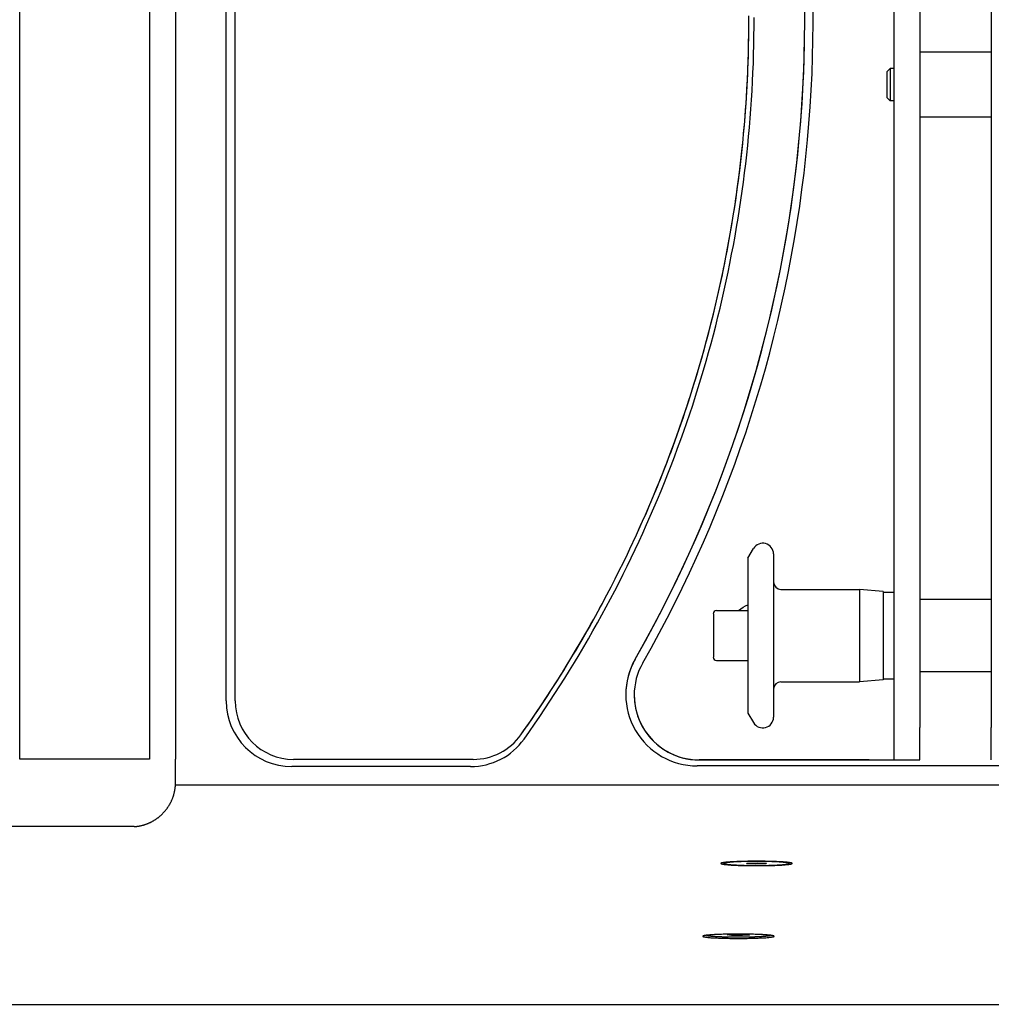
# Model space of a CAD drawing. Extents: x 1422 to 4284, y 1650 to 2964.
# Tile 25 of 30: x 3742 to 3892, y 2661 to 2813. Entities that reach past the tile are written whole.
import ezdxf

# ---------------------------------------------------------------- set-up
doc = ezdxf.new("R2010")
doc.units = 0
doc.layers.add('KF_SEQUENZA_10_NW_REAR', color=7, linetype='CONTINUOUS')

# ---------------------------------------------------------------- blocks, each defined once
blk = doc.blocks.new('KF_SEQUENZA_10_NW_REAR')
at = {"layer": 'KF_SEQUENZA_10_NW_REAR'}
for p, q in [((-144, -265.52), (-144, -37.75)), ((-124, -37.75), (-124, -265.52)), ((-120, -37.75), (-120, -265.5)), ((-112.2, -256.54), (-112.2, -46.71)), ((-110.81, -256.53), (-110.81, -47)), ((-9.35, -72.9), (-9.35, -260.62)), ((-5.35, -72.9), (-5.35, -260.62)), ((5.65, -72.9), (5.65, -260.62)), ((-23.08, -151.62), (-23.08, -151.62)), ((-31.69, -151.76), (-31.69, -151.76)), ((5.65, -156.62), (-5.35, -156.62)), ((-10.4, -159.61), (-9.91, -159.12)), ((-9.91, -159.12), (-9.91, -164.12)), ((-9.35, -159.12), (-9.91, -159.12)), ((-10.4, -163.63), (-10.4, -159.61)), ((-10.4, -163.63), (-9.91, -164.12)), ((-9.35, -164.12), (-9.91, -164.12)), ((5.65, -166.62), (-5.35, -166.62)), ((-31.83, -234.55), (-30.97, -233.07)), ((-31.83, -234.55), (-31.83, -240.84)), ((-27.89, -233.9), (-27.89, -240.53)), ((-26.75, -239.36), (-14.63, -239.36)), ((-14.63, -239.36), (-14.63, -243.11)), ((-11, -239.68), (-14.63, -239.36)), ((-31.83, -240.84), (-31.83, -258.39)), ((-27.89, -240.53), (-27.89, -259.04)), ((-11, -239.68), (-11, -243.26)), ((-11, -239.8), (-9.35, -239.8)), ((5.65, -240.91), (-5.35, -240.91)), ((-37.16, -243.13), (-37.16, -244.89)), ((-36.66, -242.62), (-31.83, -242.62)), ((-14.63, -243.11), (-14.63, -253.58)), ((-11, -243.26), (-11, -253.26)), ((-37.16, -244.89), (-37.16, -249.81)), ((-36.66, -250.32), (-31.83, -250.32)), ((-11, -253.14), (-9.35, -253.14)), ((5.65, -252.03), (-5.35, -252.03)), ((-26.75, -253.58), (-14.63, -253.58)), ((-11, -253.26), (-14.63, -253.58)), ((-49.35, -255.62), (-49.35, -255.62)), ((-110.81, -256.53), (-110.81, -256.53)), ((-31.83, -258.39), (-30.97, -259.87)), ((-9.35, -260.62), (-9.35, -265.62)), ((-5.35, -265.62), (-5.35, -260.62)), ((5.65, -265.62), (5.65, -260.62)), ((-124, -265.52), (-144, -265.52)), ((-120, -269.16), (-120, -265.5)), ((-74.54, -266.64), (-102.1, -266.64)), ((-74.14, -265.53), (-101.81, -265.53)), ((-74.14, -265.53), (-101.81, -265.53)), ((39.64, -266.54), (-39.64, -266.54)), ((-13.15, -265.62), (-39.35, -265.62)), ((-39.35, -265.62), (-13.15, -265.62)), ((-9.35, -265.62), (-9.35, -265.62)), ((-5.35, -265.62), (-5.35, -265.62)), ((5.65, -265.62), (5.65, -265.62)), ((-120, -269.47), (120, -269.47)), ((120, -269.48), (-120, -269.48)), ((-126.35, -275.89), (-386.5, -275.89)), ((-35.5, -281.56), (-35.5, -281.42)), ((-32.05, -281.6), (-31.94, -281.5)), ((-30.61, -281.66), (-32.05, -281.6)), ((-31.94, -281.5), (-30.39, -281.45)), ((-30.61, -281.46), (-30.61, -281.66)), ((-29.06, -281.62), (-30.61, -281.66)), ((-30.39, -281.45), (-28.95, -281.51)), ((-29.06, -281.62), (-29.06, -281.51)), ((-28.95, -281.51), (-29.06, -281.62)), ((-25.5, -281.56), (-25.5, -281.42)), ((-35.02, -292.56), (-33.95, -292.47)), ((-34.37, -292.66), (-35.02, -292.56)), ((-34.37, -292.51), (-34.37, -292.66)), ((-32.66, -292.67), (-34.37, -292.66)), ((-33.95, -292.47), (-32.23, -292.49)), ((-32.66, -292.49), (-32.66, -292.67)), ((-31.59, -292.59), (-32.66, -292.67)), ((-32.23, -292.49), (-31.59, -292.59)), ((-376.5, -303.26), (376.5, -303.26))]:
    blk.add_line(p, q, dxfattribs=at)
at = {"layer": 'KF_SEQUENZA_10_NW_REAR', "flags": 128}
blk.add_lwpolyline([(-33.26, -242.62), (-32.94, -242.35), (-32.59, -242.11), (-32.22, -241.9), (-31.83, -241.74)], dxfattribs=at)
at = {"layer": 'KF_SEQUENZA_10_NW_REAR'}
for points in [[(-66.81, -261.74, 0), (-66, -260.59, 0), (-65.19, -259.44, 0), (-64.4, -258.28, 0), (-63.62, -257.11, 0), (-62.84, -255.94, 0), (-62.07, -254.76, 0), (-61.32, -253.58, 0), (-60.57, -252.39, 0), (-59.83, -251.2, 0), (-59.09, -250, 0), (-58.37, -248.79, 0), (-57.66, -247.58, 0), (-56.95, -246.37, 0), (-56.26, -245.15, 0), (-55.57, -243.92, 0), (-54.89, -242.69, 0), (-54.22, -241.45, 0), (-53.56, -240.21, 0), (-52.91, -238.97, 0), (-52.27, -237.72, 0), (-51.64, -236.46, 0), (-51.02, -235.2, 0), (-50.4, -233.94, 0), (-49.8, -232.67, 0), (-49.21, -231.39, 0), (-48.62, -230.12, 0), (-48.05, -228.83, 0), (-47.48, -227.55, 0), (-46.92, -226.26, 0), (-46.38, -224.96, 0), (-45.84, -223.66, 0), (-45.31, -222.36, 0), (-44.79, -221.06, 0), (-44.29, -219.75, 0), (-43.79, -218.43, 0), (-43.3, -217.11, 0), (-42.82, -215.79, 0), (-42.35, -214.47, 0), (-41.89, -213.14, 0), (-41.44, -211.81, 0), (-41, -210.47, 0), (-40.57, -209.14, 0), (-40.15, -207.79, 0), (-39.74, -206.45, 0), (-39.34, -205.1, 0), (-38.95, -203.75, 0), (-38.57, -202.4, 0), (-38.2, -201.04, 0), (-37.84, -199.69, 0), (-37.49, -198.32, 0), (-37.15, -196.96, 0), (-36.82, -195.59, 0), (-36.51, -194.23, 0), (-36.2, -192.86, 0), (-35.9, -191.48, 0), (-35.61, -190.11, 0), (-35.33, -188.73, 0), (-35.06, -187.35, 0), (-34.8, -185.97, 0), (-34.55, -184.59, 0), (-34.32, -183.2, 0), (-34.09, -181.81, 0), (-33.87, -180.43, 0), (-33.66, -179.04, 0), (-33.47, -177.65, 0), (-33.28, -176.25, 0), (-33.1, -174.86, 0), (-32.94, -173.46, 0), (-32.78, -172.07, 0), (-32.64, -170.67, 0), (-32.5, -169.27, 0), (-32.38, -167.87, 0), (-32.26, -166.47, 0), (-32.16, -165.07, 0), (-32.07, -163.66, 0), (-31.98, -162.26, 0), (-31.91, -160.86, 0), (-31.85, -159.46, 0), (-31.8, -158.05, 0), (-31.76, -156.65, 0), (-31.73, -155.24, 0), (-31.71, -153.84, 0), (-31.7, -152.43, 0), (-31.7, -151.03, 0)], [(-66.31, -262.4, 0), (-65.5, -261.25, 0), (-64.69, -260.09, 0), (-63.9, -258.92, 0), (-63.11, -257.75, 0), (-62.33, -256.58, 0), (-61.55, -255.4, 0), (-60.79, -254.21, 0), (-60.04, -253.02, 0), (-59.29, -251.82, 0), (-58.56, -250.62, 0), (-57.83, -249.41, 0), (-57.11, -248.19, 0), (-56.4, -246.97, 0), (-55.7, -245.75, 0), (-55.01, -244.52, 0), (-54.33, -243.28, 0), (-53.66, -242.04, 0), (-52.99, -240.8, 0), (-52.34, -239.55, 0), (-51.69, -238.29, 0), (-51.06, -237.03, 0), (-50.43, -235.77, 0), (-49.81, -234.5, 0), (-49.21, -233.23, 0), (-48.61, -231.95, 0), (-48.02, -230.67, 0), (-47.44, -229.38, 0), (-46.87, -228.09, 0), (-46.31, -226.79, 0), (-45.76, -225.5, 0), (-45.22, -224.19, 0), (-44.69, -222.89, 0), (-44.16, -221.58, 0), (-43.65, -220.26, 0), (-43.15, -218.94, 0), (-42.66, -217.62, 0), (-42.17, -216.29, 0), (-41.7, -214.97, 0), (-41.24, -213.63, 0), (-40.78, -212.3, 0), (-40.34, -210.96, 0), (-39.91, -209.62, 0), (-39.48, -208.27, 0), (-39.07, -206.92, 0), (-38.67, -205.57, 0), (-38.27, -204.22, 0), (-37.89, -202.86, 0), (-37.52, -201.5, 0), (-37.15, -200.13, 0), (-36.8, -198.77, 0), (-36.45, -197.4, 0), (-36.12, -196.03, 0), (-35.8, -194.66, 0), (-35.49, -193.28, 0), (-35.18, -191.9, 0), (-34.89, -190.52, 0), (-34.61, -189.14, 0), (-34.34, -187.75, 0), (-34.07, -186.37, 0), (-33.82, -184.98, 0), (-33.58, -183.59, 0), (-33.35, -182.2, 0), (-33.13, -180.81, 0), (-32.92, -179.41, 0), (-32.72, -178.01, 0), (-32.53, -176.62, 0), (-32.35, -175.22, 0), (-32.18, -173.81, 0), (-32.02, -172.41, 0), (-31.87, -171.01, 0), (-31.73, -169.61, 0), (-31.61, -168.2, 0), (-31.49, -166.79, 0), (-31.38, -165.39, 0), (-31.29, -163.98, 0), (-31.2, -162.57, 0), (-31.12, -161.16, 0), (-31.06, -159.75, 0), (-31, -158.34, 0), (-30.96, -156.94, 0), (-30.92, -155.52, 0), (-30.9, -154.11, 0), (-30.89, -152.7, 0), (-30.89, -151.29, 0)], [(-66.81, -261.74, 0), (-66.28, -260.99, 0), (-65.75, -260.24, 0), (-65.23, -259.49, 0), (-64.71, -258.73, 0), (-64.2, -257.98, 0), (-63.68, -257.21, 0), (-63.18, -256.45, 0), (-62.67, -255.69, 0), (-62.17, -254.92, 0), (-61.68, -254.15, 0), (-61.18, -253.38, 0), (-60.7, -252.6, 0), (-60.21, -251.82, 0), (-59.73, -251.04, 0), (-59.25, -250.26, 0), (-58.78, -249.47, 0), (-58.31, -248.69, 0), (-57.84, -247.9, 0), (-57.38, -247.11, 0), (-56.92, -246.31, 0), (-56.47, -245.52, 0), (-56.02, -244.72, 0), (-55.57, -243.92, 0), (-55.13, -243.12, 0), (-54.69, -242.31, 0), (-54.25, -241.51, 0), (-53.82, -240.7, 0), (-53.39, -239.89, 0), (-52.97, -239.07, 0), (-52.55, -238.26, 0), (-52.13, -237.44, 0), (-51.72, -236.62, 0), (-51.31, -235.8, 0), (-50.91, -234.98, 0), (-50.51, -234.16, 0), (-50.12, -233.33, 0), (-49.72, -232.5, 0), (-49.34, -231.67, 0), (-48.95, -230.84, 0), (-48.57, -230, 0), (-48.2, -229.17, 0), (-47.82, -228.33, 0), (-47.46, -227.49, 0), (-47.09, -226.65, 0), (-46.73, -225.81, 0), (-46.38, -224.96, 0), (-46.03, -224.12, 0), (-45.68, -223.27, 0), (-45.34, -222.42, 0), (-45, -221.57, 0), (-44.66, -220.72, 0), (-44.33, -219.86, 0), (-44, -219, 0), (-43.68, -218.15, 0), (-43.36, -217.29, 0), (-43.05, -216.43, 0), (-42.74, -215.56, 0), (-42.43, -214.7, 0), (-42.13, -213.83, 0), (-41.83, -212.97, 0), (-41.54, -212.1, 0), (-41.25, -211.23, 0), (-40.97, -210.36, 0), (-40.68, -209.49, 0), (-40.41, -208.61, 0), (-40.14, -207.74, 0), (-39.87, -206.86, 0), (-39.6, -205.98, 0), (-39.34, -205.1, 0), (-39.09, -204.22, 0), (-38.84, -203.34, 0), (-38.59, -202.46, 0), (-38.35, -201.58, 0), (-38.11, -200.69, 0), (-37.88, -199.81, 0), (-37.65, -198.92, 0), (-37.42, -198.03, 0), (-37.2, -197.14, 0), (-36.98, -196.25, 0), (-36.77, -195.36, 0), (-36.56, -194.47, 0), (-36.36, -193.57, 0), (-36.16, -192.68, 0), (-35.96, -191.78, 0), (-35.77, -190.89, 0), (-35.58, -189.99, 0), (-35.4, -189.09, 0), (-35.22, -188.19, 0), (-35.05, -187.29, 0), (-34.88, -186.39, 0), (-34.71, -185.49, 0), (-34.55, -184.59, 0), (-34.4, -183.69, 0), (-34.25, -182.78, 0), (-34.1, -181.88, 0), (-33.95, -180.97, 0), (-33.82, -180.07, 0), (-33.68, -179.16, 0), (-33.55, -178.25, 0), (-33.43, -177.34, 0), (-33.3, -176.44, 0), (-33.19, -175.53, 0), (-33.08, -174.62, 0), (-32.97, -173.71, 0), (-32.86, -172.8, 0), (-32.76, -171.88, 0), (-32.67, -170.97, 0), (-32.58, -170.06, 0), (-32.49, -169.15, 0), (-32.41, -168.24, 0), (-32.33, -167.32, 0), (-32.26, -166.41, 0), (-32.19, -165.5, 0), (-32.13, -164.58, 0), (-32.07, -163.67, 0), (-32.01, -162.75, 0), (-31.96, -161.84, 0), (-31.92, -160.92, 0), (-31.87, -160.01, 0), (-31.84, -159.09, 0), (-31.8, -158.18, 0), (-31.77, -157.26, 0), (-31.75, -156.34, 0), (-31.73, -155.43, 0), (-31.71, -154.51, 0), (-31.7, -153.59, 0), (-31.7, -152.68, 0), (-31.69, -151.76, 0)], [(-112.2, -256.54, 0), (-112.2, -256.54, 0), (-112.2, -256.54, 0), (-112.2, -256.54, 0), (-112.2, -256.54, 0), (-112.2, -256.54, 0), (-112.2, -256.54, 0), (-112.2, -256.54, 0), (-112.2, -256.54, 0), (-112.2, -256.54, 0), (-112.2, -256.54, 0), (-112.2, -256.54, 0), (-112.2, -256.54, 0), (-112.2, -256.54, 0), (-112.2, -256.54, 0), (-112.2, -256.54, 0), (-112.2, -256.54, 0), (-112.2, -256.54, 0), (-112.2, -256.54, 0), (-112.2, -256.54, 0), (-112.2, -256.54, 0), (-112.2, -256.54, 0), (-112.2, -256.54, 0), (-112.2, -256.54, 0), (-112.2, -256.54, 0), (-112.2, -256.54, 0), (-112.2, -256.54, 0), (-112.2, -256.54, 0), (-112.2, -256.54, 0), (-112.2, -256.54, 0), (-112.2, -256.54, 0), (-112.2, -256.54, 0), (-112.2, -256.54, 0), (-112.2, -256.54, 0), (-112.2, -256.54, 0), (-112.2, -256.54, 0), (-112.2, -256.54, 0), (-112.2, -256.54, 0), (-112.2, -256.54, 0), (-112.2, -256.54, 0), (-112.2, -256.54, 0), (-112.2, -256.54, 0), (-112.2, -256.54, 0), (-112.2, -256.54, 0), (-112.2, -256.54, 0), (-112.2, -256.54, 0), (-112.2, -256.54, 0), (-112.2, -256.54, 0), (-112.2, -256.54, 0), (-112.2, -256.54, 0), (-112.2, -256.54, 0), (-112.2, -256.54, 0), (-112.2, -256.54, 0), (-112.2, -256.54, 0), (-112.2, -256.54, 0), (-112.2, -256.54, 0), (-112.2, -256.54, 0), (-112.2, -256.54, 0), (-112.2, -256.54, 0), (-112.2, -256.54, 0), (-112.2, -256.54, 0), (-112.2, -256.54, 0), (-112.2, -256.54, 0), (-112.2, -256.54, 0), (-112.2, -256.54, 0), (-112.2, -256.54, 0), (-112.2, -256.54, 0), (-112.2, -256.54, 0), (-112.2, -256.54, 0), (-112.2, -256.54, 0), (-112.2, -256.54, 0), (-112.2, -256.54, 0), (-112.2, -256.54, 0), (-112.2, -256.54, 0), (-112.2, -256.54, 0), (-112.2, -256.54, 0), (-112.2, -256.54, 0), (-112.2, -256.54, 0), (-112.2, -256.54, 0), (-112.2, -256.54, 0), (-112.2, -256.54, 0), (-112.2, -256.54, 0), (-112.2, -256.54, 0), (-112.2, -256.54, 0), (-112.2, -256.54, 0), (-112.2, -256.54, 0), (-112.2, -256.54, 0), (-112.2, -256.54, 0), (-112.2, -256.54, 0), (-112.2, -256.54, 0), (-112.2, -256.54, 0), (-112.2, -256.54, 0), (-112.2, -256.54, 0), (-112.2, -256.54, 0), (-112.2, -256.54, 0), (-112.2, -256.54, 0), (-112.2, -256.54, 0), (-112.2, -256.54, 0), (-112.2, -256.54, 0), (-112.2, -256.54, 0), (-112.2, -256.54, 0), (-112.2, -256.54, 0), (-112.2, -256.54, 0), (-112.2, -256.54, 0), (-112.2, -256.54, 0), (-112.2, -256.54, 0), (-112.2, -256.54, 0), (-112.2, -256.54, 0), (-112.2, -256.54, 0), (-112.2, -256.54, 0), (-112.2, -256.54, 0), (-112.2, -256.54, 0), (-112.2, -256.54, 0), (-112.2, -256.54, 0), (-112.2, -256.54, 0), (-112.2, -256.54, 0), (-112.2, -256.54, 0), (-112.2, -256.54, 0), (-112.2, -256.54, 0), (-112.2, -256.54, 0), (-112.2, -256.54, 0), (-112.2, -256.54, 0), (-112.2, -256.54, 0), (-112.2, -256.54, 0), (-112.2, -256.54, 0), (-112.2, -256.54, 0), (-112.2, -256.54, 0), (-112.2, -256.54, 0), (-112.2, -256.54, 0)], [(-13.15, -265.62, 0), (-13.05, -265.62, 0), (-12.96, -265.62, 0), (-12.86, -265.62, 0), (-12.77, -265.62, 0), (-12.67, -265.62, 0), (-12.58, -265.62, 0), (-12.48, -265.62, 0), (-12.39, -265.62, 0), (-12.29, -265.62, 0), (-12.2, -265.62, 0), (-12.1, -265.62, 0), (-12.01, -265.62, 0), (-11.91, -265.62, 0), (-11.82, -265.62, 0), (-11.72, -265.62, 0), (-11.63, -265.62, 0), (-11.53, -265.62, 0), (-11.44, -265.62, 0), (-11.35, -265.62, 0), (-11.25, -265.62, 0), (-11.16, -265.62, 0), (-11.07, -265.62, 0), (-10.98, -265.62, 0), (-10.89, -265.62, 0), (-10.79, -265.62, 0), (-10.7, -265.62, 0), (-10.61, -265.62, 0), (-10.52, -265.62, 0), (-10.43, -265.62, 0), (-10.34, -265.62, 0), (-10.25, -265.62, 0), (-10.17, -265.62, 0), (-10.08, -265.62, 0), (-9.99, -265.62, 0), (-9.9, -265.62, 0), (-9.82, -265.62, 0), (-9.73, -265.62, 0), (-9.64, -265.62, 0), (-9.56, -265.62, 0), (-9.47, -265.62, 0), (-9.39, -265.62, 0), (-9.31, -265.62, 0), (-9.22, -265.62, 0), (-9.14, -265.62, 0), (-9.06, -265.62, 0), (-8.98, -265.62, 0), (-8.9, -265.62, 0), (-8.82, -265.62, 0), (-8.74, -265.62, 0), (-8.66, -265.62, 0), (-8.58, -265.62, 0), (-8.5, -265.62, 0), (-8.43, -265.62, 0), (-8.35, -265.62, 0), (-8.28, -265.62, 0), (-8.2, -265.62, 0), (-8.13, -265.62, 0), (-8.06, -265.62, 0), (-7.98, -265.62, 0), (-7.91, -265.62, 0), (-7.84, -265.62, 0), (-7.77, -265.62, 0), (-7.7, -265.62, 0), (-7.63, -265.62, 0), (-7.57, -265.62, 0), (-7.5, -265.62, 0), (-7.44, -265.62, 0), (-7.37, -265.62, 0), (-7.31, -265.62, 0), (-7.24, -265.62, 0), (-7.18, -265.62, 0), (-7.12, -265.62, 0), (-7.06, -265.62, 0), (-7, -265.62, 0), (-6.94, -265.62, 0), (-6.88, -265.62, 0), (-6.83, -265.62, 0), (-6.77, -265.62, 0), (-6.72, -265.62, 0), (-6.66, -265.62, 0), (-6.61, -265.62, 0), (-6.56, -265.62, 0), (-6.51, -265.62, 0), (-6.46, -265.62, 0), (-6.41, -265.62, 0), (-6.36, -265.62, 0), (-6.32, -265.62, 0), (-6.27, -265.62, 0), (-6.23, -265.62, 0), (-6.18, -265.62, 0), (-6.14, -265.62, 0), (-6.1, -265.62, 0), (-6.06, -265.62, 0), (-6.02, -265.62, 0), (-5.98, -265.62, 0), (-5.94, -265.62, 0), (-5.91, -265.62, 0), (-5.87, -265.62, 0), (-5.84, -265.62, 0), (-5.81, -265.62, 0), (-5.77, -265.62, 0), (-5.74, -265.62, 0), (-5.71, -265.62, 0), (-5.69, -265.62, 0), (-5.66, -265.62, 0), (-5.63, -265.62, 0), (-5.61, -265.62, 0), (-5.58, -265.62, 0), (-5.56, -265.62, 0), (-5.54, -265.62, 0), (-5.52, -265.62, 0), (-5.5, -265.62, 0), (-5.48, -265.62, 0), (-5.46, -265.62, 0), (-5.45, -265.62, 0), (-5.43, -265.62, 0), (-5.42, -265.62, 0), (-5.41, -265.62, 0), (-5.4, -265.62, 0), (-5.39, -265.62, 0), (-5.38, -265.62, 0), (-5.37, -265.62, 0), (-5.36, -265.62, 0), (-5.36, -265.62, 0), (-5.36, -265.62, 0), (-5.35, -265.62, 0), (-5.35, -265.62, 0), (-5.35, -265.62, 0)], [(-13.15, -265.62, 0), (-13.1, -265.62, 0), (-13.06, -265.62, 0), (-13.01, -265.62, 0), (-12.96, -265.62, 0), (-12.92, -265.62, 0), (-12.87, -265.62, 0), (-12.82, -265.62, 0), (-12.78, -265.62, 0), (-12.73, -265.62, 0), (-12.68, -265.62, 0), (-12.64, -265.62, 0), (-12.59, -265.62, 0), (-12.55, -265.62, 0), (-12.5, -265.62, 0), (-12.45, -265.62, 0), (-12.41, -265.62, 0), (-12.36, -265.62, 0), (-12.32, -265.62, 0), (-12.27, -265.62, 0), (-12.23, -265.62, 0), (-12.18, -265.62, 0), (-12.14, -265.62, 0), (-12.09, -265.62, 0), (-12.05, -265.62, 0), (-12, -265.62, 0), (-11.96, -265.62, 0), (-11.91, -265.62, 0), (-11.87, -265.62, 0), (-11.83, -265.62, 0), (-11.78, -265.62, 0), (-11.74, -265.62, 0), (-11.7, -265.62, 0), (-11.65, -265.62, 0), (-11.61, -265.62, 0), (-11.57, -265.62, 0), (-11.53, -265.62, 0), (-11.48, -265.62, 0), (-11.44, -265.62, 0), (-11.4, -265.62, 0), (-11.36, -265.62, 0), (-11.32, -265.62, 0), (-11.28, -265.62, 0), (-11.24, -265.62, 0), (-11.2, -265.62, 0), (-11.16, -265.62, 0), (-11.12, -265.62, 0), (-11.08, -265.62, 0), (-11.04, -265.62, 0), (-11, -265.62, 0), (-10.96, -265.62, 0), (-10.92, -265.62, 0), (-10.89, -265.62, 0), (-10.85, -265.62, 0), (-10.81, -265.62, 0), (-10.78, -265.62, 0), (-10.74, -265.62, 0), (-10.7, -265.62, 0), (-10.67, -265.62, 0), (-10.63, -265.62, 0), (-10.6, -265.62, 0), (-10.56, -265.62, 0), (-10.53, -265.62, 0), (-10.5, -265.62, 0), (-10.46, -265.62, 0), (-10.43, -265.62, 0), (-10.4, -265.62, 0), (-10.37, -265.62, 0), (-10.33, -265.62, 0), (-10.3, -265.62, 0), (-10.27, -265.62, 0), (-10.24, -265.62, 0), (-10.21, -265.62, 0), (-10.18, -265.62, 0), (-10.15, -265.62, 0), (-10.13, -265.62, 0), (-10.1, -265.62, 0), (-10.07, -265.62, 0), (-10.04, -265.62, 0), (-10.02, -265.62, 0), (-9.99, -265.62, 0), (-9.96, -265.62, 0), (-9.94, -265.62, 0), (-9.91, -265.62, 0), (-9.89, -265.62, 0), (-9.87, -265.62, 0), (-9.84, -265.62, 0), (-9.82, -265.62, 0), (-9.8, -265.62, 0), (-9.78, -265.62, 0), (-9.76, -265.62, 0), (-9.74, -265.62, 0), (-9.71, -265.62, 0), (-9.7, -265.62, 0), (-9.68, -265.62, 0), (-9.66, -265.62, 0), (-9.64, -265.62, 0), (-9.62, -265.62, 0), (-9.6, -265.62, 0), (-9.59, -265.62, 0), (-9.57, -265.62, 0), (-9.56, -265.62, 0), (-9.54, -265.62, 0), (-9.53, -265.62, 0), (-9.51, -265.62, 0), (-9.5, -265.62, 0), (-9.49, -265.62, 0), (-9.48, -265.62, 0), (-9.46, -265.62, 0), (-9.45, -265.62, 0), (-9.44, -265.62, 0), (-9.43, -265.62, 0), (-9.42, -265.62, 0), (-9.41, -265.62, 0), (-9.41, -265.62, 0), (-9.4, -265.62, 0), (-9.39, -265.62, 0), (-9.38, -265.62, 0), (-9.38, -265.62, 0), (-9.37, -265.62, 0), (-9.37, -265.62, 0), (-9.36, -265.62, 0), (-9.36, -265.62, 0), (-9.36, -265.62, 0), (-9.35, -265.62, 0), (-9.35, -265.62, 0), (-9.35, -265.62, 0), (-9.35, -265.62, 0), (-9.35, -265.62, 0)], [(-126.35, -275.89, 0), (-126.28, -275.88, 0), (-126.2, -275.88, 0), (-126.12, -275.87, 0), (-126.05, -275.86, 0), (-125.98, -275.85, 0), (-125.9, -275.84, 0), (-125.83, -275.83, 0), (-125.75, -275.82, 0), (-125.68, -275.81, 0), (-125.6, -275.8, 0), (-125.53, -275.78, 0), (-125.45, -275.77, 0), (-125.38, -275.75, 0), (-125.31, -275.74, 0), (-125.23, -275.72, 0), (-125.16, -275.7, 0), (-125.08, -275.68, 0), (-125.01, -275.66, 0), (-124.94, -275.64, 0), (-124.87, -275.62, 0), (-124.79, -275.6, 0), (-124.72, -275.57, 0), (-124.65, -275.55, 0), (-124.58, -275.52, 0), (-124.5, -275.5, 0), (-124.43, -275.47, 0), (-124.36, -275.45, 0), (-124.29, -275.42, 0), (-124.22, -275.39, 0), (-124.15, -275.36, 0), (-124.08, -275.33, 0), (-124.01, -275.3, 0), (-123.94, -275.26, 0), (-123.87, -275.23, 0), (-123.8, -275.2, 0), (-123.73, -275.16, 0), (-123.67, -275.13, 0), (-123.6, -275.09, 0), (-123.53, -275.06, 0), (-123.46, -275.02, 0), (-123.4, -274.98, 0), (-123.33, -274.94, 0), (-123.27, -274.9, 0), (-123.2, -274.86, 0), (-123.14, -274.82, 0), (-123.07, -274.77, 0), (-123.01, -274.73, 0), (-122.94, -274.69, 0), (-122.88, -274.64, 0), (-122.82, -274.6, 0), (-122.76, -274.55, 0), (-122.69, -274.51, 0), (-122.63, -274.46, 0), (-122.57, -274.41, 0), (-122.51, -274.36, 0), (-122.45, -274.31, 0), (-122.39, -274.26, 0), (-122.34, -274.21, 0), (-122.28, -274.16, 0), (-122.22, -274.11, 0), (-122.17, -274.06, 0), (-122.11, -274.01, 0), (-122.05, -273.95, 0), (-122, -273.9, 0), (-121.94, -273.84, 0), (-121.89, -273.79, 0), (-121.84, -273.73, 0), (-121.79, -273.68, 0), (-121.73, -273.62, 0), (-121.68, -273.56, 0), (-121.63, -273.5, 0), (-121.58, -273.44, 0), (-121.53, -273.38, 0), (-121.48, -273.32, 0), (-121.44, -273.26, 0), (-121.39, -273.2, 0), (-121.34, -273.14, 0), (-121.3, -273.08, 0), (-121.25, -273.02, 0), (-121.21, -272.95, 0), (-121.17, -272.89, 0), (-121.12, -272.83, 0), (-121.08, -272.76, 0), (-121.04, -272.7, 0), (-121, -272.63, 0), (-120.96, -272.57, 0), (-120.92, -272.5, 0), (-120.88, -272.43, 0), (-120.84, -272.37, 0), (-120.81, -272.3, 0), (-120.77, -272.23, 0), (-120.73, -272.16, 0), (-120.7, -272.1, 0), (-120.67, -272.03, 0), (-120.63, -271.96, 0), (-120.6, -271.89, 0), (-120.57, -271.82, 0), (-120.54, -271.75, 0), (-120.51, -271.68, 0), (-120.48, -271.61, 0), (-120.45, -271.54, 0), (-120.42, -271.46, 0), (-120.4, -271.39, 0), (-120.37, -271.32, 0), (-120.35, -271.25, 0), (-120.32, -271.18, 0), (-120.3, -271.1, 0), (-120.28, -271.03, 0), (-120.26, -270.96, 0), (-120.24, -270.88, 0), (-120.22, -270.81, 0), (-120.2, -270.74, 0), (-120.18, -270.67, 0), (-120.16, -270.59, 0), (-120.14, -270.52, 0), (-120.13, -270.44, 0), (-120.11, -270.37, 0), (-120.1, -270.3, 0), (-120.09, -270.22, 0), (-120.08, -270.15, 0), (-120.06, -270.07, 0), (-120.06, -270, 0), (-120.05, -269.92, 0), (-120.04, -269.85, 0), (-120.03, -269.77, 0), (-120.02, -269.7, 0), (-120.02, -269.62, 0), (-120.01, -269.55, 0)], [(-120.01, -269.55, 0), (-120.01, -269.54, 0), (-120.01, -269.54, 0), (-120.01, -269.54, 0), (-120.01, -269.54, 0), (-120.01, -269.53, 0), (-120.01, -269.53, 0), (-120.01, -269.53, 0), (-120.01, -269.52, 0), (-120.01, -269.52, 0), (-120.01, -269.52, 0), (-120.01, -269.51, 0), (-120.01, -269.51, 0), (-120.01, -269.51, 0), (-120.01, -269.5, 0), (-120.01, -269.5, 0), (-120.01, -269.5, 0), (-120.01, -269.5, 0), (-120.01, -269.49, 0), (-120.01, -269.49, 0), (-120.01, -269.49, 0), (-120.01, -269.48, 0), (-120.01, -269.48, 0), (-120.01, -269.48, 0), (-120.01, -269.48, 0), (-120.01, -269.47, 0), (-120.01, -269.47, 0), (-120.01, -269.47, 0), (-120.01, -269.46, 0), (-120.01, -269.46, 0), (-120.01, -269.46, 0), (-120.01, -269.45, 0), (-120.01, -269.45, 0), (-120.01, -269.45, 0), (-120.01, -269.44, 0), (-120.01, -269.44, 0), (-120.01, -269.44, 0), (-120.01, -269.44, 0), (-120.01, -269.43, 0), (-120.01, -269.43, 0), (-120.01, -269.43, 0), (-120, -269.42, 0), (-120, -269.42, 0), (-120, -269.42, 0), (-120, -269.41, 0), (-120, -269.41, 0), (-120, -269.41, 0), (-120, -269.4, 0), (-120, -269.4, 0), (-120, -269.4, 0), (-120, -269.4, 0), (-120, -269.39, 0), (-120, -269.39, 0), (-120, -269.39, 0), (-120, -269.38, 0), (-120, -269.38, 0), (-120, -269.38, 0), (-120, -269.38, 0), (-120, -269.37, 0), (-120, -269.37, 0), (-120, -269.37, 0), (-120, -269.36, 0), (-120, -269.36, 0), (-120, -269.36, 0), (-120, -269.35, 0), (-120, -269.35, 0), (-120, -269.35, 0), (-120, -269.34, 0), (-120, -269.34, 0), (-120, -269.34, 0), (-120, -269.33, 0), (-120, -269.33, 0), (-120, -269.33, 0), (-120, -269.33, 0), (-120, -269.32, 0), (-120, -269.32, 0), (-120, -269.32, 0), (-120, -269.31, 0), (-120, -269.31, 0), (-120, -269.31, 0), (-120, -269.31, 0), (-120, -269.3, 0), (-120, -269.3, 0), (-120, -269.3, 0), (-120, -269.29, 0), (-120, -269.29, 0), (-120, -269.29, 0), (-120, -269.28, 0), (-120, -269.28, 0), (-120, -269.28, 0), (-120, -269.27, 0), (-120, -269.27, 0), (-120, -269.27, 0), (-120, -269.26, 0), (-120, -269.26, 0), (-120, -269.26, 0), (-120, -269.26, 0), (-120, -269.25, 0), (-120, -269.25, 0), (-120, -269.25, 0), (-120, -269.24, 0), (-120, -269.24, 0), (-120, -269.24, 0), (-120, -269.24, 0), (-120, -269.23, 0), (-120, -269.23, 0), (-120, -269.23, 0), (-120, -269.22, 0), (-120, -269.22, 0), (-120, -269.22, 0), (-120, -269.21, 0), (-120, -269.21, 0), (-120, -269.21, 0), (-120, -269.2, 0), (-120, -269.2, 0), (-120, -269.2, 0), (-120, -269.2, 0), (-120, -269.19, 0), (-120, -269.19, 0), (-120, -269.19, 0), (-120, -269.18, 0), (-120, -269.18, 0), (-120, -269.18, 0), (-120, -269.17, 0), (-120, -269.17, 0), (-120, -269.17, 0), (-120, -269.17, 0), (-120, -269.16, 0), (-120, -269.16, 0)], [(-25, -281.56, 0), (-25.01, -281.54, 0), (-25.03, -281.52, 0), (-25.06, -281.51, 0), (-25.11, -281.49, 0), (-25.16, -281.48, 0), (-25.24, -281.46, 0), (-25.32, -281.44, 0), (-25.42, -281.43, 0), (-25.53, -281.41, 0), (-25.65, -281.4, 0), (-25.78, -281.38, 0), (-25.93, -281.37, 0), (-26.08, -281.36, 0), (-26.25, -281.35, 0), (-26.42, -281.33, 0), (-26.61, -281.32, 0), (-26.81, -281.31, 0), (-27.01, -281.3, 0), (-27.22, -281.29, 0), (-27.44, -281.28, 0), (-27.67, -281.27, 0), (-27.91, -281.26, 0), (-28.15, -281.25, 0), (-28.4, -281.25, 0), (-28.65, -281.24, 0), (-28.9, -281.24, 0), (-29.16, -281.23, 0), (-29.43, -281.23, 0), (-29.69, -281.23, 0), (-29.96, -281.22, 0), (-30.23, -281.22, 0), (-30.5, -281.22, 0), (-30.77, -281.22, 0), (-31.04, -281.22, 0), (-31.31, -281.23, 0), (-31.57, -281.23, 0), (-31.84, -281.23, 0), (-32.1, -281.24, 0), (-32.35, -281.24, 0), (-32.6, -281.25, 0), (-32.85, -281.25, 0), (-33.09, -281.26, 0), (-33.33, -281.27, 0), (-33.56, -281.28, 0), (-33.78, -281.29, 0), (-33.99, -281.3, 0), (-34.19, -281.31, 0), (-34.39, -281.32, 0), (-34.58, -281.33, 0), (-34.75, -281.35, 0), (-34.92, -281.36, 0), (-35.07, -281.37, 0), (-35.22, -281.38, 0), (-35.35, -281.4, 0), (-35.47, -281.41, 0), (-35.58, -281.43, 0), (-35.68, -281.44, 0), (-35.76, -281.46, 0), (-35.84, -281.48, 0), (-35.89, -281.49, 0), (-35.94, -281.51, 0), (-35.97, -281.52, 0), (-35.99, -281.54, 0), (-36, -281.56, 0), (-35.99, -281.57, 0), (-35.97, -281.59, 0), (-35.94, -281.61, 0), (-35.89, -281.62, 0), (-35.84, -281.64, 0), (-35.76, -281.65, 0), (-35.68, -281.67, 0), (-35.58, -281.69, 0), (-35.47, -281.7, 0), (-35.35, -281.72, 0), (-35.22, -281.73, 0), (-35.07, -281.74, 0), (-34.92, -281.76, 0), (-34.75, -281.77, 0), (-34.58, -281.78, 0), (-34.39, -281.8, 0), (-34.19, -281.81, 0), (-33.99, -281.82, 0), (-33.78, -281.83, 0), (-33.56, -281.84, 0), (-33.33, -281.85, 0), (-33.09, -281.85, 0), (-32.85, -281.86, 0), (-32.6, -281.87, 0), (-32.35, -281.87, 0), (-32.1, -281.88, 0), (-31.84, -281.88, 0), (-31.57, -281.89, 0), (-31.31, -281.89, 0), (-31.04, -281.89, 0), (-30.77, -281.89, 0), (-30.5, -281.89, 0), (-30.23, -281.89, 0), (-29.96, -281.89, 0), (-29.69, -281.89, 0), (-29.43, -281.89, 0), (-29.16, -281.88, 0), (-28.9, -281.88, 0), (-28.65, -281.87, 0), (-28.4, -281.87, 0), (-28.15, -281.86, 0), (-27.91, -281.85, 0), (-27.67, -281.85, 0), (-27.44, -281.84, 0), (-27.22, -281.83, 0), (-27.01, -281.82, 0), (-26.81, -281.81, 0), (-26.61, -281.8, 0), (-26.42, -281.78, 0), (-26.25, -281.77, 0), (-26.08, -281.76, 0), (-25.93, -281.74, 0), (-25.78, -281.73, 0), (-25.65, -281.72, 0), (-25.53, -281.7, 0), (-25.42, -281.69, 0), (-25.32, -281.67, 0), (-25.24, -281.65, 0), (-25.16, -281.64, 0), (-25.11, -281.62, 0), (-25.06, -281.61, 0), (-25.03, -281.59, 0), (-25.01, -281.57, 0), (-25, -281.56, 0)], [(-25.5, -281.56, 0), (-25.51, -281.54, 0), (-25.52, -281.53, 0), (-25.55, -281.51, 0), (-25.6, -281.5, 0), (-25.65, -281.48, 0), (-25.72, -281.47, 0), (-25.79, -281.45, 0), (-25.88, -281.44, 0), (-25.98, -281.43, 0), (-26.09, -281.41, 0), (-26.21, -281.4, 0), (-26.34, -281.39, 0), (-26.48, -281.38, 0), (-26.63, -281.36, 0), (-26.8, -281.35, 0), (-26.96, -281.34, 0), (-27.14, -281.33, 0), (-27.33, -281.32, 0), (-27.52, -281.31, 0), (-27.72, -281.3, 0), (-27.93, -281.3, 0), (-28.14, -281.29, 0), (-28.36, -281.28, 0), (-28.59, -281.28, 0), (-28.82, -281.27, 0), (-29.05, -281.27, 0), (-29.29, -281.26, 0), (-29.52, -281.26, 0), (-29.77, -281.26, 0), (-30.01, -281.25, 0), (-30.25, -281.25, 0), (-30.5, -281.25, 0), (-30.75, -281.25, 0), (-30.99, -281.25, 0), (-31.23, -281.26, 0), (-31.48, -281.26, 0), (-31.71, -281.26, 0), (-31.95, -281.27, 0), (-32.18, -281.27, 0), (-32.41, -281.28, 0), (-32.64, -281.28, 0), (-32.86, -281.29, 0), (-33.07, -281.3, 0), (-33.28, -281.3, 0), (-33.48, -281.31, 0), (-33.67, -281.32, 0), (-33.86, -281.33, 0), (-34.04, -281.34, 0), (-34.2, -281.35, 0), (-34.37, -281.36, 0), (-34.52, -281.38, 0), (-34.66, -281.39, 0), (-34.79, -281.4, 0), (-34.91, -281.41, 0), (-35.02, -281.43, 0), (-35.12, -281.44, 0), (-35.21, -281.45, 0), (-35.28, -281.47, 0), (-35.35, -281.48, 0), (-35.4, -281.5, 0), (-35.45, -281.51, 0), (-35.48, -281.53, 0), (-35.49, -281.54, 0), (-35.5, -281.56, 0), (-35.49, -281.57, 0), (-35.48, -281.59, 0), (-35.45, -281.6, 0), (-35.4, -281.62, 0), (-35.35, -281.63, 0), (-35.28, -281.65, 0), (-35.21, -281.66, 0), (-35.12, -281.68, 0), (-35.02, -281.69, 0), (-34.91, -281.7, 0), (-34.79, -281.71, 0), (-34.66, -281.73, 0), (-34.52, -281.74, 0), (-34.37, -281.75, 0), (-34.2, -281.76, 0), (-34.04, -281.77, 0), (-33.86, -281.78, 0), (-33.67, -281.79, 0), (-33.48, -281.8, 0), (-33.28, -281.81, 0), (-33.07, -281.82, 0), (-32.86, -281.83, 0), (-32.64, -281.83, 0), (-32.41, -281.84, 0), (-32.18, -281.85, 0), (-31.95, -281.85, 0), (-31.71, -281.85, 0), (-31.48, -281.86, 0), (-31.23, -281.86, 0), (-30.99, -281.86, 0), (-30.75, -281.86, 0), (-30.5, -281.86, 0), (-30.25, -281.86, 0), (-30.01, -281.86, 0), (-29.77, -281.86, 0), (-29.52, -281.86, 0), (-29.29, -281.85, 0), (-29.05, -281.85, 0), (-28.82, -281.85, 0), (-28.59, -281.84, 0), (-28.36, -281.83, 0), (-28.14, -281.83, 0), (-27.93, -281.82, 0), (-27.72, -281.81, 0), (-27.52, -281.8, 0), (-27.33, -281.79, 0), (-27.14, -281.78, 0), (-26.96, -281.77, 0), (-26.8, -281.76, 0), (-26.63, -281.75, 0), (-26.48, -281.74, 0), (-26.34, -281.73, 0), (-26.21, -281.71, 0), (-26.09, -281.7, 0), (-25.98, -281.69, 0), (-25.88, -281.68, 0), (-25.79, -281.66, 0), (-25.72, -281.65, 0), (-25.65, -281.63, 0), (-25.6, -281.62, 0), (-25.55, -281.6, 0), (-25.52, -281.59, 0), (-25.51, -281.57, 0), (-25.5, -281.56, 0)], [(-27.8, -292.77, 0), (-27.81, -292.75, 0), (-27.83, -292.74, 0), (-27.86, -292.72, 0), (-27.91, -292.71, 0), (-27.97, -292.69, 0), (-28.04, -292.67, 0), (-28.13, -292.66, 0), (-28.22, -292.64, 0), (-28.33, -292.63, 0), (-28.45, -292.61, 0), (-28.59, -292.6, 0), (-28.73, -292.58, 0), (-28.89, -292.57, 0), (-29.05, -292.56, 0), (-29.23, -292.55, 0), (-29.42, -292.53, 0), (-29.61, -292.52, 0), (-29.82, -292.51, 0), (-30.03, -292.5, 0), (-30.25, -292.49, 0), (-30.48, -292.48, 0), (-30.71, -292.48, 0), (-30.95, -292.47, 0), (-31.2, -292.46, 0), (-31.45, -292.46, 0), (-31.71, -292.45, 0), (-31.97, -292.45, 0), (-32.23, -292.44, 0), (-32.5, -292.44, 0), (-32.77, -292.44, 0), (-33.03, -292.44, 0), (-33.3, -292.44, 0), (-33.57, -292.44, 0), (-33.84, -292.44, 0), (-34.11, -292.44, 0), (-34.38, -292.44, 0), (-34.64, -292.45, 0), (-34.9, -292.45, 0), (-35.16, -292.46, 0), (-35.41, -292.46, 0), (-35.66, -292.47, 0), (-35.9, -292.48, 0), (-36.13, -292.48, 0), (-36.36, -292.49, 0), (-36.58, -292.5, 0), (-36.79, -292.51, 0), (-37, -292.52, 0), (-37.19, -292.53, 0), (-37.38, -292.55, 0), (-37.56, -292.56, 0), (-37.72, -292.57, 0), (-37.88, -292.58, 0), (-38.02, -292.6, 0), (-38.15, -292.61, 0), (-38.28, -292.63, 0), (-38.39, -292.64, 0), (-38.48, -292.66, 0), (-38.57, -292.67, 0), (-38.64, -292.69, 0), (-38.7, -292.71, 0), (-38.74, -292.72, 0), (-38.78, -292.74, 0), (-38.8, -292.75, 0), (-38.8, -292.77, 0), (-38.8, -292.79, 0), (-38.78, -292.81, 0), (-38.74, -292.82, 0), (-38.7, -292.84, 0), (-38.64, -292.85, 0), (-38.57, -292.87, 0), (-38.48, -292.88, 0), (-38.39, -292.9, 0), (-38.28, -292.92, 0), (-38.15, -292.93, 0), (-38.02, -292.94, 0), (-37.88, -292.96, 0), (-37.72, -292.97, 0), (-37.56, -292.99, 0), (-37.38, -293, 0), (-37.19, -293.01, 0), (-37, -293.02, 0), (-36.79, -293.03, 0), (-36.58, -293.04, 0), (-36.36, -293.05, 0), (-36.13, -293.06, 0), (-35.9, -293.07, 0), (-35.66, -293.07, 0), (-35.41, -293.08, 0), (-35.16, -293.09, 0), (-34.9, -293.09, 0), (-34.64, -293.1, 0), (-34.38, -293.1, 0), (-34.11, -293.1, 0), (-33.84, -293.11, 0), (-33.57, -293.11, 0), (-33.3, -293.11, 0), (-33.03, -293.11, 0), (-32.77, -293.11, 0), (-32.5, -293.1, 0), (-32.23, -293.1, 0), (-31.97, -293.1, 0), (-31.71, -293.09, 0), (-31.45, -293.09, 0), (-31.2, -293.08, 0), (-30.95, -293.07, 0), (-30.71, -293.07, 0), (-30.48, -293.06, 0), (-30.25, -293.05, 0), (-30.03, -293.04, 0), (-29.82, -293.03, 0), (-29.61, -293.02, 0), (-29.42, -293.01, 0), (-29.23, -293, 0), (-29.05, -292.99, 0), (-28.89, -292.97, 0), (-28.73, -292.96, 0), (-28.59, -292.94, 0), (-28.45, -292.93, 0), (-28.33, -292.92, 0), (-28.22, -292.9, 0), (-28.13, -292.88, 0), (-28.04, -292.87, 0), (-27.97, -292.85, 0), (-27.91, -292.84, 0), (-27.86, -292.82, 0), (-27.83, -292.81, 0), (-27.81, -292.79, 0), (-27.8, -292.77, 0)], [(-38.23, -292.62, 0), (-38.22, -292.63, 0), (-38.19, -292.64, 0), (-38.17, -292.64, 0), (-38.14, -292.65, 0), (-38.11, -292.66, 0), (-38.08, -292.66, 0), (-38.05, -292.67, 0), (-38.01, -292.68, 0), (-37.98, -292.68, 0), (-37.94, -292.69, 0), (-37.89, -292.69, 0), (-37.85, -292.7, 0), (-37.8, -292.71, 0), (-37.75, -292.71, 0), (-37.7, -292.72, 0), (-37.65, -292.72, 0), (-37.59, -292.73, 0), (-37.54, -292.74, 0), (-37.48, -292.74, 0), (-37.41, -292.75, 0), (-37.35, -292.75, 0), (-37.29, -292.76, 0), (-37.22, -292.76, 0), (-37.15, -292.77, 0), (-37.08, -292.77, 0), (-37.01, -292.78, 0), (-36.93, -292.78, 0), (-36.85, -292.79, 0), (-36.78, -292.79, 0), (-36.7, -292.8, 0), (-36.62, -292.8, 0), (-36.53, -292.81, 0), (-36.45, -292.81, 0), (-36.36, -292.81, 0), (-36.27, -292.82, 0), (-36.19, -292.82, 0), (-36.09, -292.82, 0), (-36, -292.83, 0), (-35.91, -292.83, 0), (-35.82, -292.84, 0), (-35.72, -292.84, 0), (-35.62, -292.84, 0), (-35.53, -292.85, 0), (-35.43, -292.85, 0), (-35.33, -292.85, 0), (-35.23, -292.85, 0), (-35.13, -292.86, 0), (-35.02, -292.86, 0), (-34.92, -292.86, 0), (-34.82, -292.86, 0), (-34.71, -292.87, 0), (-34.6, -292.87, 0), (-34.5, -292.87, 0), (-34.39, -292.87, 0), (-34.28, -292.87, 0), (-34.18, -292.87, 0), (-34.07, -292.87, 0), (-33.96, -292.88, 0), (-33.85, -292.88, 0), (-33.74, -292.88, 0), (-33.63, -292.88, 0), (-33.52, -292.88, 0), (-33.41, -292.88, 0), (-33.3, -292.88, 0), (-33.19, -292.88, 0), (-33.08, -292.88, 0), (-32.98, -292.88, 0), (-32.87, -292.88, 0), (-32.76, -292.88, 0), (-32.65, -292.88, 0), (-32.54, -292.87, 0), (-32.43, -292.87, 0), (-32.32, -292.87, 0), (-32.22, -292.87, 0), (-32.11, -292.87, 0), (-32, -292.87, 0), (-31.9, -292.87, 0), (-31.79, -292.86, 0), (-31.69, -292.86, 0), (-31.59, -292.86, 0), (-31.48, -292.86, 0), (-31.38, -292.85, 0), (-31.28, -292.85, 0), (-31.18, -292.85, 0), (-31.08, -292.85, 0), (-30.98, -292.84, 0), (-30.89, -292.84, 0), (-30.79, -292.84, 0), (-30.7, -292.83, 0), (-30.61, -292.83, 0), (-30.51, -292.82, 0), (-30.42, -292.82, 0), (-30.33, -292.82, 0), (-30.25, -292.81, 0), (-30.16, -292.81, 0), (-30.08, -292.81, 0), (-29.99, -292.8, 0), (-29.91, -292.8, 0), (-29.83, -292.79, 0), (-29.75, -292.79, 0), (-29.68, -292.78, 0), (-29.6, -292.78, 0), (-29.53, -292.77, 0), (-29.46, -292.77, 0), (-29.39, -292.76, 0), (-29.32, -292.76, 0), (-29.26, -292.75, 0), (-29.19, -292.75, 0), (-29.13, -292.74, 0), (-29.07, -292.74, 0), (-29.02, -292.73, 0), (-28.96, -292.72, 0), (-28.91, -292.72, 0), (-28.86, -292.71, 0), (-28.81, -292.71, 0), (-28.76, -292.7, 0), (-28.72, -292.69, 0), (-28.67, -292.69, 0), (-28.63, -292.68, 0), (-28.59, -292.68, 0), (-28.56, -292.67, 0), (-28.53, -292.66, 0), (-28.49, -292.66, 0), (-28.47, -292.65, 0), (-28.44, -292.64, 0), (-28.42, -292.64, 0), (-28.39, -292.63, 0), (-28.37, -292.62, 0)]]:
    blk.add_polyline3d(points, dxfattribs=at)
for centre, radius, start, end in [((-221.78, -151.62), 198.7, 330.2948, 17.712), ((-221.79, -151.62), 200, 330.3145, 17.5931), ((-221.78, -151.62), 198.7, 330.2948, 0.0004), ((-29.54, -233.9), 1.65, 0, 150), ((-26.75, -238.21), 1.14, 180, 270), ((-36.66, -243.13), 0.508, 90, 180), ((-39.64, -255.54), 11, 150.2948, 270), ((-39.64, -255.54), 11, 150.2948, 180), ((-36.66, -249.81), 0.508, 180, 270), ((-39.35, -255.62), 10, 150.3145, 270), ((-26.75, -254.72), 1.14, 90, 180), ((-39.35, -255.62), 10, 180.0005, 270), ((-102.1, -256.54), 10.1, 180, 270), ((-101.81, -256.53), 9, 180, 270), ((-101.81, -256.53), 9, 180.0005, 270), ((-29.54, -259.04), 1.65, 210, 0), ((-74.14, -256.53), 9, 270, 324.5882), ((-74.14, -256.53), 9, 270, 324.5882), ((-74.54, -256.54), 10.1, 270, 324.5299)]:
    blk.add_arc(centre, radius, start, end, dxfattribs=at)

msp = doc.modelspace()

# ---------------------------------------------------------------- block references
at = {"layer": 'KF_SEQUENZA_10_NW_REAR'}
msp.add_blockref('KF_SEQUENZA_10_NW_REAR', (3886.12, 2964.37), dxfattribs=at)

doc.saveas('drawing.dxf')
